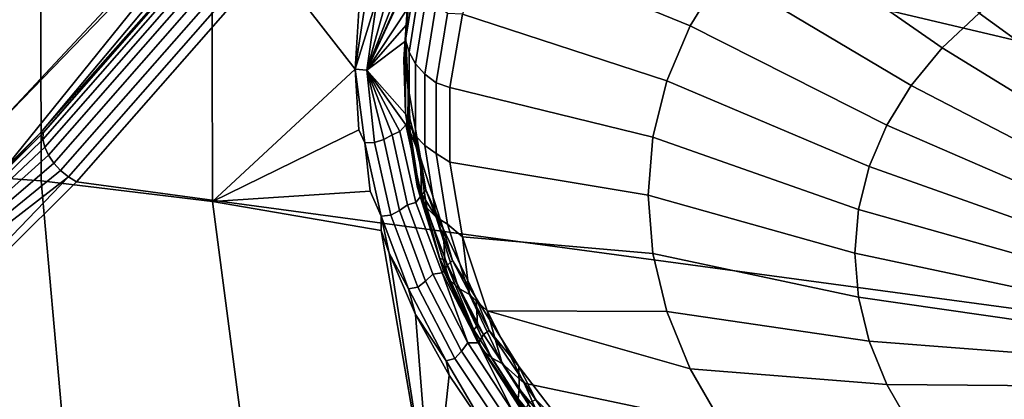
# Model space of a CAD drawing. Header units: metres. Extents: x -24 to 94, y -256 to 25.
# Tile 170 of 195: x 78.1 to 81.71, y -20.58 to -19.19. Entities that reach past the tile are written whole.
import ezdxf

# ---------------------------------------------------------------- set-up
doc = ezdxf.new("R2010")
doc.units = ezdxf.units.M
doc.layers.add('solid_10_061_003_XXX', color=7, linetype='CONTINUOUS')

msp = doc.modelspace()

# ---------------------------------------------------------------- linework, layer by layer
at = {"layer": 'solid_10_061_003_XXX'}
for points in [[(79.277695, -18.678017, 90.949333), (80.146019, -17.531736, 89.887115), (91.313652, -17.288229, 89.66185), (91.504883, -21.566231, 93.626244)], [(78.224976, -18.170652, 86.18911), (77.036316, -19.450298, 85.587708), (77.036316, -19.109632, 84.289978), (78.224976, -17.870827, 84.967201)], [(78.224976, -18.387033, 87.42852), (77.036316, -19.702942, 86.905403), (77.036316, -19.450298, 85.587708), (78.224976, -18.170652, 86.18911)], [(78.000954, -19.593397, 93.578575), (78.67057, -18.900953, 92.934151), (79.155876, -18.35853, 92.429337)], [(78.004509, -19.784859, 92.259186), (78.000954, -19.593397, 93.578575), (79.155876, -18.35853, 92.429337)], [(78.180161, -19.600433, 92.088165), (78.004509, -19.784859, 92.259186), (79.155876, -18.35853, 92.429337), (79.147232, -18.447855, 91.739342)], [(78.224976, -18.518974, 88.679741), (77.036316, -19.866419, 88.237106), (77.036316, -19.702942, 86.905403), (78.224976, -18.387033, 87.42852)], [(78.224976, -18.527504, 91.194588), (78.230965, -18.394302, 92.462593), (77.723618, -18.937307, 92.967949), (77.036316, -19.8165, 92.255829)], [(78.000954, -19.593397, 93.578575), (77.723618, -18.937307, 92.967949), (78.230965, -18.394302, 92.462593), (78.67057, -18.900953, 92.934151)], [(79.065788, -18.597908, 91.159439), (78.180161, -19.600433, 92.088165), (79.147232, -18.447855, 91.739342)], [(78.224976, -18.56587, 89.937019), (77.036316, -19.939993, 89.57679), (77.036316, -19.866419, 88.237106), (78.224976, -18.518974, 88.679741)], [(78.189392, -19.601622, 92.041191), (79.150764, -18.50423, 91.024284), (79.149773, -18.528875, 90.996811), (78.188446, -19.626223, 92.01368)], [(78.189392, -19.601622, 92.041191), (79.065788, -18.597908, 91.159439), (79.152924, -18.491909, 91.061371)], [(78.189392, -19.601622, 92.041191), (79.152924, -18.491909, 91.061371), (79.150764, -18.50423, 91.024284)], [(78.224976, -18.527504, 91.194588), (77.036316, -19.8165, 92.255829), (77.036316, -19.923328, 90.918388)], [(78.224976, -18.527504, 91.194588), (77.036316, -19.923328, 90.918388), (77.036316, -19.939993, 89.57679), (78.224976, -18.56587, 89.937019)], [(78.188446, -19.626223, 92.01368), (79.149773, -18.528875, 90.996811), (79.156548, -18.55636, 90.973114), (78.194946, -19.654018, 91.990273)], [(78.194946, -19.654018, 91.990273), (79.156548, -18.55636, 90.973114), (79.170677, -18.585018, 90.954628), (78.208504, -19.683327, 91.972382)], [(77.547646, -18.568195, 106.75293), (77.548546, -19.732651, 105.36438), (78.181496, -19.777599, 105.404915), (78.179703, -18.615755, 106.79007)], [(78.208504, -19.683327, 91.972382), (79.170677, -18.585018, 90.954628), (79.191299, -18.613115, 90.942459), (78.228302, -19.712372, 91.961098)], [(78.179703, -18.615755, 106.79007), (78.181496, -19.777599, 105.404915), (78.809296, -19.85327, 105.471146), (78.806641, -18.693874, 106.852928)], [(78.189392, -19.601622, 92.041191), (78.180161, -19.600433, 92.088165), (79.065788, -18.597908, 91.159439)], [(78.228302, -19.712372, 91.961098), (79.191299, -18.613115, 90.942459), (79.217171, -18.638947, 90.937355), (78.253128, -19.739395, 91.9571)], [(78.253128, -19.739395, 91.9571), (79.217171, -18.638947, 90.937355), (79.246727, -18.660952, 90.939621), (78.281494, -19.76276, 91.960625)], [(79.246727, -18.660952, 90.939621), (79.277695, -18.678017, 90.949333), (78.31115, -19.781269, 91.971672), (78.281494, -19.76276, 91.960625)], [(79.814438, -18.90592, 107.232071), (80.557571, -19.20948, 107.39537), (80.676003, -19.016979, 107.637573), (79.949554, -18.654716, 107.546028)], [(78.31115, -19.781269, 91.971672), (79.277695, -18.678017, 90.949333), (91.504883, -21.566231, 93.626244)], [(78.806641, -18.693874, 106.852928), (78.809296, -19.85327, 105.471146), (79.331032, -19.368805, 106.252357)], [(79.344101, -19.153025, 106.511185), (78.806641, -18.693874, 106.852928), (79.331032, -19.368805, 106.252357)], [(81.479141, -19.290672, 107.747421), (81.61512, -19.162983, 107.914276), (81.006035, -18.666206, 108.09124), (80.826042, -18.835224, 107.870384)], [(81.365791, -19.427984, 107.571541), (81.479141, -19.290672, 107.747421), (80.826042, -18.835224, 107.870384), (80.676003, -19.016979, 107.637573)], [(79.723465, -19.167366, 106.910667), (80.472038, -19.410618, 107.146431), (80.557571, -19.20948, 107.39537), (79.814438, -18.90592, 107.232071)], [(79.557709, -18.999447, 106.751801), (79.515846, -19.262457, 106.433838), (79.528633, -19.306751, 106.469902), (79.57032, -19.044815, 106.786568)], [(79.515846, -19.262457, 106.433838), (79.557709, -18.999447, 106.751801), (79.529747, -19.087763, 106.554169)], [(81.276314, -19.573414, 107.388565), (81.365791, -19.427984, 107.571541), (80.676003, -19.016979, 107.637573), (80.557571, -19.20948, 107.39537)], [(79.52877, -19.037241, 106.499985), (79.374313, -19.37203, 106.255066), (79.520874, -19.14896, 106.30368)], [(79.509956, -19.068678, 106.518257), (79.374313, -19.37203, 106.255066), (79.52877, -19.037241, 106.499985)], [(79.552246, -19.34865, 106.50325), (79.593658, -19.088467, 106.817795), (79.57032, -19.044815, 106.786568), (79.528633, -19.306751, 106.469902)], [(82.241089, -19.618124, 107.690468), (82.346336, -19.539974, 107.794968), (81.77224, -19.046314, 108.070282), (81.61512, -19.162983, 107.914276)], [(79.509956, -19.068678, 106.518257), (79.482674, -19.09243, 106.536247), (79.374313, -19.37203, 106.255066)], [(79.482674, -19.09243, 106.536247), (79.449951, -19.099756, 106.56118), (79.374313, -19.37203, 106.255066)], [(79.515846, -19.262457, 106.433838), (79.529747, -19.087763, 106.554169), (79.517883, -19.206984, 106.23452), (79.509178, -19.331718, 106.261215)], [(79.529747, -19.087763, 106.554169), (79.520874, -19.14896, 106.30368), (79.517883, -19.206984, 106.23452)], [(79.585999, -19.386744, 106.532768), (79.627029, -19.128941, 106.844437), (79.593658, -19.088467, 106.817795), (79.552246, -19.34865, 106.50325)], [(79.411453, -19.107767, 106.569878), (79.331032, -19.368805, 106.252357), (79.374313, -19.37203, 106.255066)], [(79.411453, -19.107767, 106.569878), (79.370575, -19.111866, 106.566597), (79.331032, -19.368805, 106.252357)], [(79.370575, -19.111866, 106.566597), (79.344101, -19.153025, 106.511185), (79.331032, -19.368805, 106.252357)], [(79.449951, -19.099756, 106.56118), (79.411453, -19.107767, 106.569878), (79.374313, -19.37203, 106.255066)], [(79.628128, -19.419115, 106.556961), (79.668694, -19.164194, 106.865143), (79.627029, -19.128941, 106.844437), (79.585999, -19.386744, 106.532768)], [(79.517883, -19.206984, 106.23452), (79.520874, -19.14896, 106.30368), (79.374313, -19.37203, 106.255066)], [(79.628128, -19.419115, 106.556961), (79.677719, -19.435995, 106.585587), (79.723465, -19.167366, 106.910667), (79.668694, -19.164194, 106.865143)], [(79.677719, -19.435995, 106.585587), (80.420334, -19.618189, 106.893478), (80.472038, -19.410618, 107.146431), (79.723465, -19.167366, 106.910667)], [(82.150009, -19.703655, 107.578705), (82.241089, -19.618124, 107.690468), (81.61512, -19.162983, 107.914276), (81.479141, -19.290672, 107.747421)], [(79.517883, -19.206984, 106.23452), (79.374313, -19.37203, 106.255066), (79.516869, -19.265247, 106.165466)], [(79.509178, -19.331718, 106.261215), (79.517883, -19.206984, 106.23452), (79.516869, -19.265247, 106.165466)], [(81.211693, -19.725368, 107.200493), (81.276314, -19.573414, 107.388565), (80.557571, -19.20948, 107.39537), (80.472038, -19.410618, 107.146431)], [(79.516869, -19.265247, 106.165466), (79.374313, -19.37203, 106.255066), (79.530579, -19.550398, 105.879547)], [(79.515846, -19.529062, 106.116112), (79.515846, -19.262457, 106.433838), (79.509178, -19.331718, 106.261215)], [(79.509178, -19.331718, 106.261215), (79.516869, -19.265247, 106.165466), (79.51899, -19.349522, 106.064743)], [(79.515846, -19.262457, 106.433838), (79.515846, -19.529062, 106.116112), (79.528633, -19.572268, 106.153473), (79.528633, -19.306751, 106.469902)], [(79.51899, -19.349522, 106.064743), (79.516869, -19.265247, 106.165466), (79.530579, -19.550398, 105.879547)], [(79.552246, -19.612389, 106.188942), (79.552246, -19.34865, 106.50325), (79.528633, -19.306751, 106.469902), (79.528633, -19.572268, 106.153473)], [(82.074081, -19.795633, 107.460892), (82.150009, -19.703655, 107.578705), (81.479141, -19.290672, 107.747421), (81.365791, -19.427984, 107.571541)], [(79.509178, -19.331718, 106.261215), (79.51899, -19.349522, 106.064743), (79.525284, -19.434052, 105.964523)], [(79.515846, -19.529062, 106.116112), (79.509178, -19.331718, 106.261215), (79.525284, -19.434052, 105.964523), (79.524063, -19.577728, 105.969643)], [(79.525284, -19.434052, 105.964523), (79.51899, -19.349522, 106.064743), (79.530579, -19.550398, 105.879547)], [(79.585999, -19.648069, 106.221329), (79.585999, -19.386744, 106.532768), (79.552246, -19.34865, 106.50325), (79.552246, -19.612389, 106.188942)], [(78.809296, -19.85327, 105.471146), (79.344643, -19.590736, 105.989609), (79.331032, -19.368805, 106.252357)], [(79.331032, -19.368805, 106.252357), (79.344643, -19.590736, 105.989609), (79.366539, -19.638895, 105.937675)], [(79.331032, -19.368805, 106.252357), (79.366539, -19.638895, 105.937675), (79.401688, -19.637117, 105.940971), (79.374313, -19.37203, 106.255066)], [(79.515976, -19.572502, 105.903534), (79.530579, -19.550398, 105.879547), (79.374313, -19.37203, 106.255066)], [(79.494911, -19.596466, 105.918861), (79.515976, -19.572502, 105.903534), (79.374313, -19.37203, 106.255066)], [(79.466827, -19.609369, 105.93824), (79.494911, -19.596466, 105.918861), (79.374313, -19.37203, 106.255066)], [(79.43557, -19.62591, 105.942543), (79.466827, -19.609369, 105.93824), (79.374313, -19.37203, 106.255066)], [(79.401688, -19.637117, 105.940971), (79.43557, -19.62591, 105.942543), (79.374313, -19.37203, 106.255066)], [(79.628128, -19.677517, 106.249008), (79.628128, -19.419115, 106.556961), (79.585999, -19.386744, 106.532768), (79.585999, -19.648069, 106.221329)], [(79.628128, -19.419115, 106.556961), (79.628128, -19.677517, 106.249008), (79.677719, -19.708652, 106.260643), (79.677719, -19.435995, 106.585587)], [(81.172638, -19.882183, 107.009392), (81.211693, -19.725368, 107.200493), (80.472038, -19.410618, 107.146431), (80.420334, -19.618189, 106.893478)], [(79.524063, -19.577728, 105.969643), (79.525284, -19.434052, 105.964523), (79.570381, -19.693356, 105.66153)], [(79.570381, -19.693356, 105.66153), (79.525284, -19.434052, 105.964523), (79.530579, -19.550398, 105.879547)], [(79.677719, -19.708652, 106.260643), (80.403038, -19.829918, 106.639275), (80.420334, -19.618189, 106.893478), (79.677719, -19.435995, 106.585587)], [(82.014145, -19.893047, 107.338326), (82.074081, -19.795633, 107.460892), (81.365791, -19.427984, 107.571541), (81.276314, -19.573414, 107.388565)], [(79.515846, -19.529062, 106.116112), (79.557709, -19.796526, 105.80188), (79.57032, -19.838636, 105.840523), (79.528633, -19.572268, 106.153473)], [(79.557709, -19.796526, 105.80188), (79.515846, -19.529062, 106.116112), (79.524063, -19.577728, 105.969643)], [(79.515976, -19.572502, 105.903534), (79.573425, -19.830175, 105.604736), (79.589417, -19.810799, 105.577713), (79.530579, -19.550398, 105.879547)], [(79.570381, -19.693356, 105.66153), (79.530579, -19.550398, 105.879547), (79.589417, -19.810799, 105.577713)], [(77.134315, -20.651674, 93.014229), (78.004509, -19.784859, 92.259186), (78.180161, -19.600433, 92.088165)], [(77.134315, -20.651674, 93.014229), (78.180161, -19.600433, 92.088165), (78.189392, -19.601622, 92.041191)], [(78.189392, -19.601622, 92.041191), (78.188446, -19.626223, 92.01368), (77.134315, -20.651674, 93.014229)], [(79.366539, -19.638895, 105.937675), (79.344643, -19.590736, 105.989609), (78.809296, -19.85327, 105.471146), (79.385796, -19.81592, 105.7267)], [(79.466827, -19.609369, 105.93824), (79.52282, -19.865124, 105.641479), (79.553139, -19.856476, 105.617378), (79.494911, -19.596466, 105.918861)], [(79.553139, -19.856476, 105.617378), (79.573425, -19.830175, 105.604736), (79.515976, -19.572502, 105.903534), (79.494911, -19.596466, 105.918861)], [(79.557709, -19.796526, 105.80188), (79.524063, -19.577728, 105.969643), (79.570381, -19.693356, 105.66153), (79.574287, -19.823662, 105.681969)], [(79.593658, -19.876974, 105.87809), (79.552246, -19.612389, 106.188942), (79.528633, -19.572268, 106.153473), (79.57032, -19.838636, 105.840523)], [(81.970863, -19.994833, 107.212349), (82.014145, -19.893047, 107.338326), (81.276314, -19.573414, 107.388565), (81.211693, -19.725368, 107.200493)], [(78.188446, -19.626223, 92.01368), (78.194946, -19.654018, 91.990273), (77.134315, -20.651674, 93.014229)], [(79.426712, -19.907143, 105.626602), (79.461288, -19.902998, 105.632652), (79.401688, -19.637117, 105.940971), (79.366539, -19.638895, 105.937675)], [(79.461288, -19.902998, 105.632652), (79.493225, -19.886377, 105.640404), (79.43557, -19.62591, 105.942543), (79.401688, -19.637117, 105.940971)], [(79.493225, -19.886377, 105.640404), (79.52282, -19.865124, 105.641479), (79.466827, -19.609369, 105.93824), (79.43557, -19.62591, 105.942543)], [(79.627029, -19.910234, 105.913322), (79.585999, -19.648069, 106.221329), (79.552246, -19.612389, 106.188942), (79.593658, -19.876974, 105.87809)], [(81.159569, -20.042141, 106.817352), (81.172638, -19.882183, 107.009392), (80.420334, -19.618189, 106.893478), (80.403038, -19.829918, 106.639275)], [(78.194946, -19.654018, 91.990273), (78.208504, -19.683327, 91.972382), (77.134315, -20.651674, 93.014229)], [(79.366539, -19.638895, 105.937675), (79.385796, -19.81592, 105.7267), (79.426712, -19.907143, 105.626602)], [(79.668694, -19.936752, 105.944443), (79.628128, -19.677517, 106.249008), (79.585999, -19.648069, 106.221329), (79.627029, -19.910234, 105.913322)], [(78.208504, -19.683327, 91.972382), (78.228302, -19.712372, 91.961098), (77.134315, -20.651674, 93.014229)], [(79.653755, -19.951925, 105.367393), (79.570381, -19.693356, 105.66153), (79.589417, -19.810799, 105.577713)], [(79.574287, -19.823662, 105.681969), (79.570381, -19.693356, 105.66153), (79.653755, -19.951925, 105.367393)], [(79.628128, -19.677517, 106.249008), (79.668694, -19.936752, 105.944443), (79.723473, -19.982145, 105.939651), (79.677719, -19.708652, 106.260643)], [(79.723473, -19.982145, 105.939651), (80.420334, -20.043488, 106.38662), (80.403038, -19.829918, 106.639275), (79.677719, -19.708652, 106.260643)], [(78.228302, -19.712372, 91.961098), (78.253128, -19.739395, 91.9571), (77.134315, -20.651674, 93.014229)], [(78.253128, -19.739395, 91.9571), (78.281494, -19.76276, 91.960625), (77.134315, -20.651674, 93.014229)], [(78.276695, -20.847452, 103.950676), (78.181496, -19.777599, 105.404915), (77.548546, -19.732651, 105.36438), (77.596603, -20.796774, 103.898941)], [(81.944702, -20.099874, 107.084343), (81.970863, -19.994833, 107.212349), (81.211693, -19.725368, 107.200493), (81.172638, -19.882183, 107.009392)], [(77.134315, -20.651674, 93.014229), (78.281494, -19.76276, 91.960625), (77.250748, -20.836596, 92.949593)], [(78.281494, -19.76276, 91.960625), (78.31115, -19.781269, 91.971672), (77.250748, -20.836596, 92.949593)], [(78.31115, -19.781269, 91.971672), (91.504883, -21.566231, 93.626244), (77.798111, -20.866322, 92.977165), (77.250748, -20.836596, 92.949593)], [(78.950096, -20.933403, 104.031616), (78.809296, -19.85327, 105.471146), (78.181496, -19.777599, 105.404915), (78.276695, -20.847452, 103.950676)], [(79.426712, -19.907143, 105.626602), (79.385796, -19.81592, 105.7267), (78.809296, -19.85327, 105.471146), (79.4263, -19.958975, 105.561966)], [(79.557709, -19.796526, 105.80188), (79.640999, -20.062101, 105.494377), (79.653275, -20.103127, 105.534271), (79.57032, -19.838636, 105.840523)], [(79.640999, -20.062101, 105.494377), (79.557709, -19.796526, 105.80188), (79.574287, -19.823662, 105.681969)], [(79.573425, -19.830175, 105.604736), (79.668556, -20.086317, 105.31472), (79.686859, -20.06967, 105.284912), (79.589417, -19.810799, 105.577713)], [(79.653755, -19.951925, 105.367393), (79.589417, -19.810799, 105.577713), (79.686859, -20.06967, 105.284912)], [(79.613731, -21.054161, 104.141373), (79.4263, -19.958975, 105.561966), (78.809296, -19.85327, 105.471146), (78.950096, -20.933403, 104.031616)], [(79.649521, -20.114853, 105.324913), (79.668556, -20.086317, 105.31472), (79.573425, -19.830175, 105.604736), (79.553139, -19.856476, 105.617378)], [(79.676056, -20.139694, 105.573891), (79.593658, -19.876974, 105.87809), (79.57032, -19.838636, 105.840523), (79.653275, -20.103127, 105.534271)], [(79.640999, -20.062101, 105.494377), (79.574287, -19.823662, 105.681969), (79.653755, -19.951925, 105.367393), (79.659416, -20.067385, 105.400703)], [(81.172638, -20.203487, 106.62648), (81.159569, -20.042141, 106.817352), (80.403038, -19.829918, 106.639275), (80.420334, -20.043488, 106.38662)], [(79.559906, -20.16707, 105.333656), (79.588654, -20.145157, 105.347168), (79.493225, -19.886377, 105.640404), (79.461288, -19.902998, 105.632652)], [(79.588654, -20.145157, 105.347168), (79.615524, -20.119312, 105.353256), (79.52282, -19.865124, 105.641479), (79.493225, -19.886377, 105.640404)], [(79.52282, -19.865124, 105.641479), (79.615524, -20.119312, 105.353256), (79.649521, -20.114853, 105.324913), (79.553139, -19.856476, 105.617378)], [(79.593658, -19.876974, 105.87809), (79.676056, -20.139694, 105.573891), (79.708672, -20.170551, 105.611908), (79.627029, -19.910234, 105.913322)], [(81.935944, -20.20702, 106.955704), (81.944702, -20.099874, 107.084343), (81.172638, -19.882183, 107.009392), (81.159569, -20.042141, 106.817352)], [(79.426712, -19.907143, 105.626602), (79.4263, -19.958975, 105.561966), (79.454987, -20.042107, 105.467209)], [(79.52626, -20.173546, 105.324928), (79.559906, -20.16707, 105.333656), (79.461288, -19.902998, 105.632652), (79.426712, -19.907143, 105.626602)], [(79.426712, -19.907143, 105.626602), (79.454987, -20.042107, 105.467209), (79.52626, -20.173546, 105.324928)], [(79.749428, -20.194159, 105.6464), (79.668694, -19.936752, 105.944443), (79.627029, -19.910234, 105.913322), (79.708672, -20.170551, 105.611908)], [(79.454987, -20.042107, 105.467209), (79.4263, -19.958975, 105.561966), (79.613731, -21.054161, 104.141373)], [(79.77446, -20.207138, 105.084335), (79.653755, -19.951925, 105.367393), (79.686859, -20.06967, 105.284912)], [(79.778702, -20.306787, 105.128281), (79.659416, -20.067385, 105.400703), (79.653755, -19.951925, 105.367393), (79.77446, -20.207138, 105.084335)], [(79.668694, -19.936752, 105.944443), (79.749428, -20.194159, 105.6464), (79.723473, -19.982145, 105.939651)], [(79.814438, -20.253265, 105.626366), (80.472038, -20.256556, 106.138283), (80.420334, -20.043488, 106.38662), (79.723473, -19.982145, 105.939651)], [(79.749428, -20.194159, 105.6464), (79.814438, -20.253265, 105.626366), (79.723473, -19.982145, 105.939651)], [(79.551781, -20.26729, 105.214821), (79.454987, -20.042107, 105.467209), (79.613731, -21.054161, 104.141373)], [(79.52626, -20.173546, 105.324928), (79.454987, -20.042107, 105.467209), (79.551781, -20.26729, 105.214821)], [(79.640999, -20.062101, 105.494377), (79.764862, -20.323065, 105.196747), (79.776634, -20.363024, 105.237862), (79.653275, -20.103127, 105.534271)], [(79.764862, -20.323065, 105.196747), (79.640999, -20.062101, 105.494377), (79.659416, -20.067385, 105.400703)], [(79.764862, -20.323065, 105.196747), (79.659416, -20.067385, 105.400703), (79.778702, -20.306787, 105.128281)], [(79.668556, -20.086317, 105.31472), (79.800171, -20.339951, 105.037392), (79.821701, -20.326044, 105.005173), (79.686859, -20.06967, 105.284912)], [(79.77446, -20.207138, 105.084335), (79.686859, -20.06967, 105.284912), (79.821701, -20.326044, 105.005173)], [(81.211693, -20.364454, 106.438858), (81.172638, -20.203487, 106.62648), (80.420334, -20.043488, 106.38662), (80.472038, -20.256556, 106.138283)], [(81.944702, -20.315098, 106.82785), (81.935944, -20.20702, 106.955704), (81.159569, -20.042141, 106.817352), (81.172638, -20.203487, 106.62648)], [(79.782799, -20.370583, 105.045425), (79.800171, -20.339951, 105.037392), (79.668556, -20.086317, 105.31472), (79.649521, -20.114853, 105.324913)], [(79.798592, -20.397852, 105.279457), (79.676056, -20.139694, 105.573891), (79.653275, -20.103127, 105.534271), (79.776634, -20.363024, 105.237862)], [(79.720558, -20.401197, 105.066734), (79.743729, -20.37093, 105.077309), (79.615524, -20.119312, 105.353256), (79.588654, -20.145157, 105.347168)], [(79.615524, -20.119312, 105.353256), (79.743729, -20.37093, 105.077309), (79.649521, -20.114853, 105.324913)], [(79.743729, -20.37093, 105.077309), (79.782799, -20.370583, 105.045425), (79.649521, -20.114853, 105.324913)], [(79.830086, -20.426348, 105.320168), (79.708672, -20.170551, 105.611908), (79.676056, -20.139694, 105.573891), (79.798592, -20.397852, 105.279457)], [(79.663811, -20.436979, 105.036774), (79.696159, -20.428226, 105.04805), (79.559906, -20.16707, 105.333656), (79.52626, -20.173546, 105.324928)], [(79.52626, -20.173546, 105.324928), (79.551781, -20.26729, 105.214821), (79.663811, -20.436979, 105.036774)], [(79.696159, -20.428226, 105.04805), (79.720558, -20.401197, 105.066734), (79.588654, -20.145157, 105.347168), (79.559906, -20.16707, 105.333656)], [(79.869484, -20.447094, 105.357925), (79.749428, -20.194159, 105.6464), (79.708672, -20.170551, 105.611908), (79.830086, -20.426348, 105.320168)], [(79.749428, -20.194159, 105.6464), (79.869484, -20.447094, 105.357925), (79.814438, -20.253265, 105.626366)], [(79.929718, -20.457727, 104.81916), (79.77446, -20.207138, 105.084335), (79.821701, -20.326044, 105.005173)], [(79.931122, -20.539789, 104.86705), (79.778702, -20.306787, 105.128281), (79.77446, -20.207138, 105.084335), (79.929718, -20.457727, 104.81916)], [(81.970863, -20.42292, 106.702171), (81.944702, -20.315098, 106.82785), (81.172638, -20.203487, 106.62648), (81.211693, -20.364454, 106.438858)], [(79.675003, -20.489773, 104.97319), (79.551781, -20.26729, 105.214821), (79.613731, -21.054161, 104.141373)], [(79.663811, -20.436979, 105.036774), (79.551781, -20.26729, 105.214821), (79.675003, -20.489773, 104.97319)], [(79.814438, -20.253265, 105.626366), (80.557571, -20.466789, 105.896973), (80.472038, -20.256556, 106.138283)], [(79.814438, -20.253265, 105.626366), (79.949554, -20.518835, 105.324463), (80.676003, -20.671883, 105.665337), (80.557571, -20.466789, 105.896973)], [(79.869484, -20.447094, 105.357925), (79.949554, -20.518835, 105.324463), (79.814438, -20.253265, 105.626366)], [(81.276314, -20.523281, 106.256554), (81.211693, -20.364454, 106.438858), (80.472038, -20.256556, 106.138283), (80.557571, -20.466789, 105.896973)], [(79.764862, -20.323065, 105.196747), (79.778702, -20.306787, 105.128281), (79.931122, -20.539789, 104.86705), (79.92804, -20.576738, 104.912048)], [(79.764862, -20.323065, 105.196747), (79.92804, -20.576738, 104.912048), (79.93914, -20.615662, 104.954323), (79.776634, -20.363024, 105.237862)], [(79.951492, -20.622875, 104.782944), (79.966873, -20.590324, 104.776695), (79.800171, -20.339951, 105.037392), (79.782799, -20.370583, 105.045425)], [(79.800171, -20.339951, 105.037392), (79.966873, -20.590324, 104.776695), (79.992531, -20.579172, 104.742592), (79.821701, -20.326044, 105.005173)], [(79.929718, -20.457727, 104.81916), (79.821701, -20.326044, 105.005173), (79.992531, -20.579172, 104.742592)], [(79.887444, -20.653673, 104.803024), (79.906044, -20.619198, 104.817406), (79.743729, -20.37093, 105.077309), (79.720558, -20.401197, 105.066734)], [(79.743729, -20.37093, 105.077309), (79.906044, -20.619198, 104.817406), (79.782799, -20.370583, 105.045425)], [(79.960007, -20.648798, 104.997826), (79.798592, -20.397852, 105.279457), (79.776634, -20.363024, 105.237862), (79.93914, -20.615662, 104.954323)], [(79.906044, -20.619198, 104.817406), (79.951492, -20.622875, 104.782944), (79.782799, -20.370583, 105.045425)], [(82.014145, -20.529308, 106.580055), (81.970863, -20.42292, 106.702171), (81.211693, -20.364454, 106.438858), (81.276314, -20.523281, 106.256554)], [(79.822884, -20.708223, 104.745827), (79.868454, -20.6856, 104.779945), (79.696159, -20.428226, 105.04805), (79.663811, -20.436979, 105.036774)], [(79.868454, -20.6856, 104.779945), (79.887444, -20.653673, 104.803024), (79.720558, -20.401197, 105.066734), (79.696159, -20.428226, 105.04805)], [(79.990021, -20.674997, 105.041107), (79.830086, -20.426348, 105.320168), (79.798592, -20.397852, 105.279457), (79.960007, -20.648798, 104.997826)], [(80.027634, -20.692965, 105.081985), (79.869484, -20.447094, 105.357925), (79.830086, -20.426348, 105.320168), (79.990021, -20.674997, 105.041107)], [(79.663811, -20.436979, 105.036774), (79.675003, -20.489773, 104.97319), (79.822884, -20.708223, 104.745827)], [(79.869484, -20.447094, 105.357925), (80.027634, -20.692965, 105.081985), (79.949554, -20.518835, 105.324463)], [(80.117218, -20.702522, 104.574623), (79.929718, -20.457727, 104.81916), (79.992531, -20.579172, 104.742592)], [(80.115341, -20.764374, 104.619293), (79.931122, -20.539789, 104.86705), (79.929718, -20.457727, 104.81916), (80.117218, -20.702522, 104.574623)], [(81.365791, -20.678225, 106.081566), (81.276314, -20.523281, 106.256554), (80.557571, -20.466789, 105.896973), (80.676003, -20.671883, 105.665337)], [(79.822884, -20.708223, 104.745827), (79.675003, -20.489773, 104.97319), (79.613731, -21.054161, 104.141373)], [(79.949554, -20.518835, 105.324463), (80.127243, -20.77574, 105.037476), (80.826042, -20.869593, 105.445915), (80.676003, -20.671883, 105.665337)], [(80.027634, -20.692965, 105.081985), (80.127243, -20.77574, 105.037476), (79.949554, -20.518835, 105.324463)], [(82.074081, -20.633097, 106.462837), (82.014145, -20.529308, 106.580055), (81.276314, -20.523281, 106.256554), (81.365791, -20.678225, 106.081566)], [(80.128838, -20.82052, 104.643196), (79.92804, -20.576738, 104.912048), (79.931122, -20.539789, 104.86705), (80.115341, -20.764374, 104.619293)], [(79.92804, -20.576738, 104.912048), (80.128838, -20.82052, 104.643196), (80.139122, -20.858446, 104.686577), (79.93914, -20.615662, 104.954323)]]:
    msp.add_3dface(points, dxfattribs=at)

doc.saveas('drawing.dxf')
